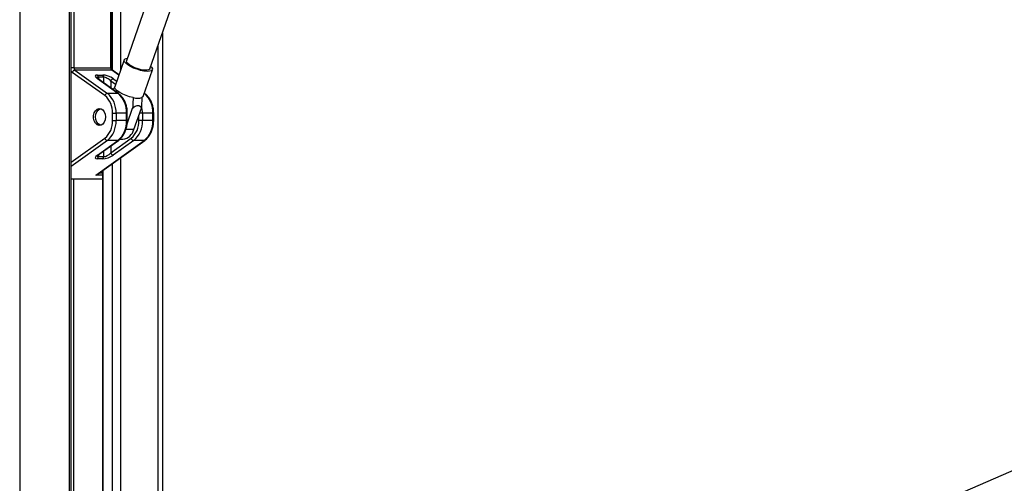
# Model space of a CAD drawing. Header units: millimetres. Extents: x 10 to 10348, y 8 to 8288.
# Tile 50 of 129: x 3631 to 4027, y 3324 to 3510. Entities that reach past the tile are written whole.
import ezdxf

# ---------------------------------------------------------------- set-up
doc = ezdxf.new("R2010")
doc.units = ezdxf.units.MM

msp = doc.modelspace()

# ---------------------------------------------------------------- linework, layer by layer
at = {"color": 8, "linetype": 'Continuous', "lineweight": 25}
for p, q in [((3631.22, 3851.9), (3631.22, 977.9)), ((3651.26, 3176.43), (3651.26, 3761.9)), ((3653.02, 3761.9), (3653.02, 3490.62)), ((3667.87, 3490.62), (3667.87, 3761.9)), ((3668.63, 3489.57), (3668.63, 3761.9)), ((3671.72, 3761.9), (3671.72, 3489.38)), ((3686.96, 3176.43), (3686.96, 3499.81)), ((3653.02, 3490.62), (3651.96, 3490.62)), ((3668.17, 3490.62), (3667.87, 3490.62)), ((3671.13, 3487.68), (3668.26, 3489.73)), ((3662.92, 3486.87), (3662.92, 3486.08)), ((3665.05, 3484.57), (3665.05, 3486.87)), ((3667.87, 3485.35), (3667.87, 3482.55)), ((3669.84, 3483.95), (3667.87, 3485.35)), ((3668.9, 3486.25), (3670.29, 3485.26)), ((3681.35, 3480.39), (3681.31, 3480.42)), ((3681.35, 3480.39), (3681.31, 3480.39)), ((3674.53, 3472.36), (3674.24, 3472.36)), ((3679.19, 3469.44), (3679.19, 3471.61)), ((3680.6, 3472.36), (3679.45, 3472.36)), ((3685.14, 3472.36), (3684.84, 3472.36)), ((3674.53, 3469.44), (3674.24, 3469.44)), ((3685.14, 3469.44), (3684.84, 3469.44)), ((3677.2, 3465.88), (3673.99, 3465.88)), ((3651.96, 3452.65), (3665.47, 3462.3)), ((3666.5, 3461.4), (3651.96, 3451.03)), ((3662.92, 3455.72), (3662.92, 3454.93)), ((3665.05, 3454.93), (3665.05, 3457.23)), ((3667.87, 3459.25), (3667.87, 3456.44)), ((3668.63, 3176.43), (3668.63, 3452.23)), ((3671.72, 3454.43), (3671.72, 3176.43)), ((3663.23, 3448.37), (3664.53, 3448.37)), ((3664.74, 3449.45), (3664.74, 3176.43)), ((3651.96, 3446.01), (3664.53, 3446.01)), ((3652.9, 3445.9), (3652.9, 3224.78)), ((3664.53, 3447.48), (3661.83, 3447.48))]:
    msp.add_line(p, q, dxfattribs=at)
at = {"color": 7, "linetype": 'Continuous', "lineweight": 25}
for p, q in [((3651.96, 3176.43), (3651.96, 3761.9)), ((3668.17, 3490.62), (3668.17, 3761.9)), ((3708.83, 3593.19), (3674.23, 3493.49)), ((3683.64, 3490.22), (3718.24, 3589.94)), ((3688.64, 3504.63), (3688.64, 3176.43)), ((3673.26, 3493.82), (3669.52, 3483.05)), ((3665.47, 3479.5), (3652.39, 3488.84)), ((3653.02, 3490.62), (3667.87, 3490.62)), ((3653.41, 3489.73), (3666.5, 3480.39)), ((3668.26, 3489.73), (3653.41, 3489.73)), ((3662.54, 3487.76), (3664.66, 3487.76)), ((3671.16, 3487.77), (3668.52, 3489.65)), ((3680.86, 3479.12), (3684.6, 3489.89)), ((3670.74, 3480.39), (3662.54, 3486.25)), ((3671, 3480.32), (3662.8, 3486.17)), ((3665.05, 3486.87), (3662.92, 3486.87)), ((3670.74, 3480.39), (3666.5, 3480.39)), ((3681.61, 3480.32), (3681.34, 3480.5)), ((3668.58, 3469.44), (3668.58, 3472.36)), ((3668.58, 3472.36), (3669.99, 3472.36)), ((3669.99, 3472.36), (3669.99, 3469.44)), ((3674.24, 3472.36), (3669.99, 3472.36)), ((3674.24, 3469.44), (3674.24, 3472.36)), ((3674.43, 3468.09), (3676.64, 3474.46)), ((3674.53, 3469.44), (3674.53, 3472.36)), ((3677.2, 3465.88), (3680.18, 3474.46)), ((3680.6, 3472.36), (3680.6, 3469.44)), ((3684.84, 3472.36), (3680.6, 3472.36)), ((3684.84, 3469.44), (3684.84, 3472.36)), ((3685.14, 3469.44), (3685.14, 3472.36)), ((3668.58, 3469.44), (3669.99, 3469.44)), ((3674.24, 3469.44), (3669.99, 3469.44)), ((3680.6, 3469.44), (3679.19, 3469.44)), ((3684.84, 3469.44), (3680.6, 3469.44)), ((3661.83, 3447.48), (3681.35, 3461.4)), ((3662.35, 3447.74), (3681.61, 3461.48)), ((3662.54, 3455.55), (3670.74, 3461.4)), ((3662.8, 3455.63), (3671, 3461.48)), ((3670.74, 3461.4), (3666.5, 3461.4)), ((3667.87, 3456.44), (3676.08, 3462.3)), ((3677.1, 3461.4), (3668.9, 3455.55)), ((3671.6, 3461.96), (3672.76, 3461.96)), ((3681.35, 3461.4), (3677.1, 3461.4)), ((3664.66, 3454.04), (3662.54, 3454.04)), ((3662.92, 3454.93), (3665.05, 3454.93)), ((3664.53, 3449.3), (3664.53, 3176.43)), ((3664.53, 3445.9), (3651.96, 3445.9))]:
    msp.add_line(p, q, dxfattribs=at)
at = {"color": 7, "linetype": 'Continuous', "lineweight": 25, "flags": 128}
for points in [[(4834.49, 3677.58), (4746.92, 3639.57), (4396.46, 3487.41), (3969.57, 3302.06), (3733.17, 3199.42)], [(3674.69, 3491.85), (3673.88, 3492.51), (3673.38, 3493.13), (3673.23, 3493.66), (3673.44, 3494.09), (3674, 3494.37), (3674.57, 3494.47)], [(3675.41, 3491.85), (3674.69, 3492.45), (3674.28, 3492.99), (3674.22, 3493.46), (3674.23, 3493.49)], [(3683.98, 3491.21), (3684.28, 3490.88), (3684.6, 3490.3), (3684.57, 3489.82), (3684.18, 3489.46), (3683.47, 3489.26), (3682.47, 3489.22), (3681.24, 3489.34), (3679.87, 3489.62), (3678.45, 3490.05), (3677.05, 3490.58), (3675.77, 3491.2), (3674.69, 3491.85)], [(3683.64, 3490.22), (3683.55, 3490.06), (3683.09, 3489.79), (3682.33, 3489.67), (3681.31, 3489.71), (3680.12, 3489.91), (3678.84, 3490.25), (3677.57, 3490.71), (3676.39, 3491.26), (3675.41, 3491.85)], [(3676.89, 3478.68), (3675.47, 3479.03), (3674.03, 3479.52), (3672.67, 3480.1), (3671.47, 3480.75), (3670.5, 3481.42), (3669.84, 3482.06), (3669.52, 3482.65), (3669.52, 3483.05)], [(3680.86, 3479.12), (3680.83, 3479.03), (3680.42, 3478.68)], [(3665.75, 3470.9), (3665.62, 3469.8), (3665.25, 3468.81), (3664.66, 3468.05), (3663.94, 3467.6), (3663.15, 3467.51), (3662.38, 3467.79), (3661.72, 3468.4), (3661.23, 3469.28), (3660.98, 3470.34), (3660.98, 3471.46), (3661.23, 3472.52), (3661.72, 3473.4), (3662.38, 3474.01), (3663.15, 3474.29), (3663.94, 3474.2), (3664.66, 3473.75), (3665.25, 3472.99), (3665.62, 3472), (3665.75, 3470.9)], [(3663.92, 3467.6), (3663.49, 3467.69), (3662.79, 3468.12), (3662.22, 3468.85), (3661.85, 3469.81), (3661.72, 3470.88), (3661.84, 3471.95), (3662.2, 3472.92), (3662.76, 3473.66)], [(3662.76, 3473.66), (3663.47, 3474.1), (3663.92, 3474.2)]]:
    msp.add_lwpolyline(points, dxfattribs=at)
at = {"color": 8, "linetype": 'Continuous', "lineweight": 25}
for centre, radius, start, end in [((3653.35, 3490.14), 1.62, 210.8598, 233.6429), ((3668.27, 3489.29), 0.438, 55.0832, 91.5224), ((3662.55, 3485.81), 0.435, 54.9449, 91.6122), ((3670.75, 3479.96), 0.438, 55.097, 91.5282), ((3681.36, 3479.96), 0.438, 55.0973, 91.528), ((3668.23, 3472.38), 12.37, 359.901, 13.6998), ((3670.75, 3461.84), 0.438, 268.4825, 304.8907), ((3681.36, 3461.84), 0.438, 268.4831, 304.8901), ((3662.55, 3455.99), 0.435, 268.3878, 305.0551)]:
    msp.add_arc(centre, radius, start, end, dxfattribs=at)
at = {"color": 7, "linetype": 'Continuous', "lineweight": 25}
for centre, radius, start, end in [((3653.61, 3488.47), 1.27, 98.8127, 163.2656), ((3654.12, 3490.57), 1.1, 177.1818, 229.8605), ((3661.83, 3486.92), 1.1, 357.1734, 49.8744), ((3663.95, 3486.92), 1.1, 357.1734, 49.8744), ((3668.97, 3490.57), 1.1, 177.1818, 229.8605), ((3669.09, 3484.99), 1.28, 98.8174, 163.2607), ((3666.69, 3479.13), 1.27, 98.8125, 163.2658), ((3659.82, 3472.79), 8.78, 357.1751, 49.8693), ((3660.13, 3472.85), 9.87, 357.175, 49.8699), ((3664.38, 3472.85), 9.87, 357.175, 49.8699), ((3674.98, 3472.85), 9.87, 357.175, 49.8699), ((3678.66, 3484.82), 6.39, 253.9442, 286.0558), ((3659.82, 3469.01), 8.78, 310.1294, 2.8254), ((3660.13, 3468.95), 9.87, 310.1301, 2.825), ((3664.38, 3468.95), 9.87, 310.1301, 2.825), ((3670.42, 3469.01), 8.78, 310.1294, 2.8254), ((3670.74, 3468.95), 9.87, 310.1301, 2.825), ((3674.98, 3468.95), 9.87, 310.1301, 2.825), ((3672.16, 3467.12), 5.19, 276.5994, 346.1773), ((3666.69, 3462.66), 1.27, 196.7294, 261.1847), ((3677.3, 3462.66), 1.27, 196.7294, 261.1847), ((3669.09, 3456.81), 1.28, 196.7348, 261.1796), ((3661.83, 3454.88), 1.1, 310.1357, 2.8221), ((3663.95, 3454.88), 1.1, 310.1357, 2.8221)]:
    msp.add_arc(centre, radius, start, end, dxfattribs=at)
for centre, major_axis, ratio, start_param, end_param in [((3664.66, 3486.25), (2.98, -1.19), 0.312033, 2.480791, 4.051587), ((3666.78, 3486.25), (2.98, -1.19), 0.312033, 0.909995, 2.480791), ((3666.46, 3485.35), (1.93, -1.31), 0.39272, 1.045407, 2.616204), ((3664.66, 3455.55), (2.98, 1.19), 0.312033, 2.231598, 3.802394), ((3666.78, 3455.55), (2.98, 1.19), 0.312033, 3.802394, 5.37319), ((3666.46, 3456.44), (1.93, 1.31), 0.39272, 3.666982, 5.237778), ((3661.51, 3448.37), (1.35, 0.43), 0.670964, 4.734402, 5.157587)]:
    msp.add_ellipse(centre, major_axis=major_axis, ratio=ratio, start_param=start_param, end_param=end_param, dxfattribs=at)
at = {"color": 8, "linetype": 'Continuous', "lineweight": 25}
for centre, major_axis, start_param, end_param in [((3664.34, 3485.35), (1.93, -1.31), 2.616204, 3.397344), ((3664.34, 3456.44), (1.93, 1.31), 2.886209, 3.666982)]:
    msp.add_ellipse(centre, major_axis=major_axis, ratio=0.39272, start_param=start_param, end_param=end_param, dxfattribs=at)
at = {"color": 7, "linetype": 'Continuous', "lineweight": 25}
for points, knots in [([(4873.5, 3680.01), (4846.2, 3667.9), (4791.62, 3643.67), (4639.22, 3576.44), (4318.35, 3435.47), (3986.36, 3290.01), (3751.81, 3187.27), (3713.14, 3170.33), (3712.68, 3170.13)], [0, 0, 0, 0, 0.070862, 0.141725, 0.394538, 0.90018, 0.998816, 1, 1, 1, 1]), ([(3668.52, 3489.65), (3668.5, 3489.67), (3668.45, 3489.71), (3668.32, 3489.89), (3668.21, 3490.17), (3668.17, 3490.44), (3668.17, 3490.59), (3668.17, 3490.62)], [0, 0, 0, 0, 0.187561, 0.426588, 0.677948, 0.933511, 1, 1, 1, 1]), ([(3662.8, 3486.17), (3662.71, 3486.24), (3662.49, 3486.4), (3662.32, 3486.59), (3662.31, 3486.6), (3662.31, 3486.61)], [0, 0, 0, 0, 0.314909, 0.754095, 1, 1, 1, 1]), ([(3668.75, 3481.92), (3668.89, 3482.11), (3669.16, 3482.46), (3669.43, 3482.81), (3669.56, 3482.97)], [0, 0, 0, 0, 0.5260996, 1, 1, 1, 1]), ([(3674.53, 3472.36), (3674.52, 3472.66), (3674.5, 3473.53), (3674.29, 3474.94), (3673.83, 3476.53), (3673.14, 3477.97), (3672.28, 3479.19), (3671.53, 3479.93), (3671.09, 3480.25), (3671, 3480.32)], [0, 0, 0, 0, 0.093482, 0.268214, 0.443482, 0.619256, 0.79548, 0.95912, 1, 1, 1, 1]), ([(3685.14, 3472.36), (3685.13, 3472.66), (3685.11, 3473.53), (3684.9, 3474.94), (3684.43, 3476.53), (3683.75, 3477.97), (3682.89, 3479.19), (3682.14, 3479.93), (3681.7, 3480.25), (3681.61, 3480.32)], [0, 0, 0, 0, 0.093482, 0.268214, 0.443482, 0.619256, 0.79548, 0.95912, 1, 1, 1, 1]), ([(3676.89, 3478.68), (3676.86, 3478.18), (3676.78, 3476.77), (3676.7, 3475.37), (3676.64, 3474.46)], [0, 0, 0, 0, 0.355125, 1, 1, 1, 1]), ([(3676.64, 3474.46), (3676.87, 3474.64), (3677.34, 3475.02), (3678.12, 3475.45), (3678.89, 3475.59), (3679.57, 3475.34), (3679.95, 3474.89), (3680.14, 3474.54), (3680.18, 3474.46)], [0, 0, 0, 0, 0.160412, 0.3439011, 0.5293027, 0.6891251, 0.9321005, 1, 1, 1, 1]), ([(3680.42, 3478.68), (3680.4, 3478.18), (3680.32, 3476.77), (3680.23, 3475.37), (3680.18, 3474.46)], [0, 0, 0, 0, 0.355125, 1, 1, 1, 1]), ([(3671, 3461.48), (3671.21, 3461.64), (3671.77, 3462.08), (3672.6, 3463), (3673.4, 3464.3), (3674, 3465.78), (3674.39, 3467.36), (3674.52, 3468.6), (3674.53, 3469.29), (3674.53, 3469.44)], [0, 0, 0, 0, 0.095783, 0.266864, 0.439455, 0.61344, 0.787913, 0.953643, 1, 1, 1, 1]), ([(3681.61, 3461.48), (3681.81, 3461.64), (3682.38, 3462.08), (3683.2, 3463), (3684, 3464.3), (3684.61, 3465.78), (3685, 3467.36), (3685.13, 3468.6), (3685.14, 3469.29), (3685.14, 3469.44)], [0, 0, 0, 0, 0.095783, 0.266864, 0.439455, 0.61344, 0.787913, 0.953643, 1, 1, 1, 1]), ([(3662.31, 3455.19), (3662.31, 3455.19), (3662.31, 3455.19), (3662.45, 3455.36), (3662.67, 3455.53), (3662.8, 3455.63)], [0, 0, 0, 0, 0.202978, 0.538075, 1, 1, 1, 1])]:
    msp.add_open_spline(points, degree=3, knots=knots, dxfattribs=at)
at = {"color": 8, "linetype": 'Continuous', "lineweight": 25}
msp.add_open_spline([(3734.55, 3186.36), (3885.7, 3252.53), (4108.01, 3349.85), (4428.43, 3490.17), (4625.15, 3576.36), (4778.28, 3643.52), (4833.32, 3667.69), (4860.85, 3679.77)], degree=3, knots=[0, 0, 0, 0, 0.402959, 0.592639, 0.85389, 0.926945, 1, 1, 1, 1], dxfattribs=at)

doc.saveas('drawing.dxf')
